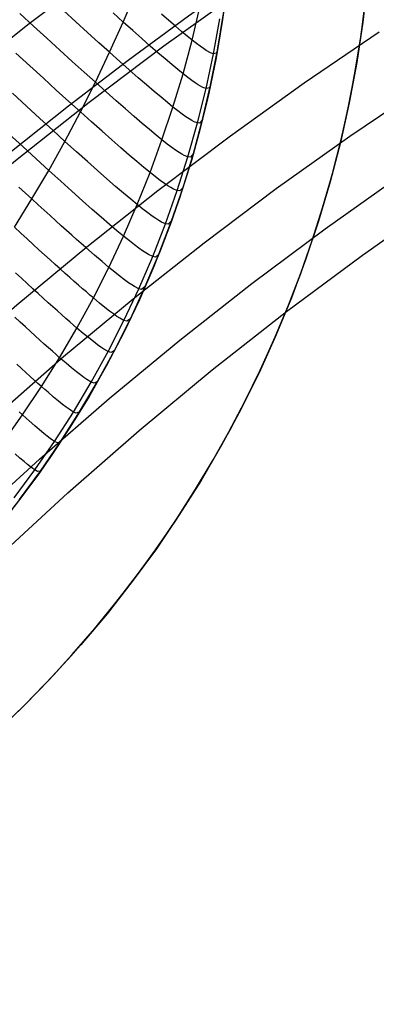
# Model space of a CAD drawing. Header units: millimetres. Extents: x -118 to 118, y -118 to 118.
# Tile 29 of 68: x -68 to -58, y 60 to 88. Entities that reach past the tile are written whole.
import ezdxf

# ---------------------------------------------------------------- set-up
doc = ezdxf.new("R2010")
doc.units = ezdxf.units.MM
doc.header["$MEASUREMENT"] = 0
doc.layers.add('Predefinito', color=5, linetype='Continuous')

msp = doc.modelspace()

# ---------------------------------------------------------------- linework, layer by layer
at = {"layer": 'Predefinito'}
for points in [[(-57.612, 91.723), (-59.869, 90.259), (-62.093, 88.741), (-64.279, 87.172), (-66.426, 85.552), (-68.534, 83.882), (-70.609, 82.157), (-72.637, 80.388), (-74.618, 78.573), (-76.553, 76.714), (-78.449, 74.803), (-80.291, 72.852), (-82.086, 70.855), (-83.834, 68.81), (-85.523, 66.73), (-87.155, 64.613), (-88.729, 62.46), (-90.244, 60.271), (-91.703, 58.046)], [(-58.429, 89.024), (-58.565, 87.861), (-58.741, 86.703), (-58.956, 85.551), (-59.211, 84.408), (-59.505, 83.274), (-59.838, 82.151), (-60.209, 81.04), (-60.618, 79.942), (-61.064, 78.859), (-61.547, 77.792), (-62.067, 76.742), (-62.622, 75.71), (-63.212, 74.698), (-63.837, 73.707), (-64.495, 72.738), (-65.186, 71.793), (-65.91, 70.871), (-66.664, 69.975), (-67.449, 69.105), (-68.263, 68.263), (-69.105, 67.449)], [(-62.464, 88.907), (-62.604, 87.872), (-62.779, 86.843), (-62.989, 85.82), (-63.235, 84.805), (-63.516, 83.799), (-63.832, 82.804), (-64.181, 81.82), (-64.565, 80.849), (-64.982, 79.892), (-65.432, 78.949), (-65.914, 78.023), (-66.428, 77.114), (-66.974, 76.224), (-67.549, 75.352), (-68.155, 74.502), (-68.79, 73.673)], [(-68.948, 67.596), (-68.263, 68.263), (-67.596, 68.948), (-66.944, 69.657), (-66.31, 70.388), (-65.693, 71.141), (-65.094, 71.915), (-64.516, 72.71), (-63.958, 73.524), (-63.422, 74.357), (-62.909, 75.209), (-62.419, 76.078), (-61.954, 76.963), (-61.514, 77.863), (-61.099, 78.777), (-60.712, 79.705), (-60.351, 80.644), (-60.019, 81.594), (-59.714, 82.553), (-59.438, 83.52), (-59.19, 84.494), (-58.972, 85.474), (-58.783, 86.458), (-58.623, 87.445), (-58.493, 88.434)], [(-62.534, 88.357), (-62.67, 87.457), (-62.834, 86.558), (-63.025, 85.664), (-63.243, 84.774), (-63.489, 83.891), (-63.761, 83.015), (-64.06, 82.148), (-64.386, 81.291), (-64.736, 80.445), (-65.112, 79.611), (-65.512, 78.79), (-65.936, 77.984), (-66.382, 77.193), (-66.851, 76.418), (-67.341, 75.661), (-67.851, 74.921), (-68.381, 74.2), (-68.929, 73.499)], [(-68.419, 74.15), (-67.817, 74.969), (-67.243, 75.808), (-66.698, 76.666), (-66.183, 77.54), (-65.695, 78.434), (-65.239, 79.343), (-64.814, 80.266), (-64.42, 81.203), (-64.059, 82.153), (-63.729, 83.115), (-63.432, 84.087), (-63.168, 85.068), (-62.937, 86.058), (-62.74, 87.055), (-62.576, 88.058)], [(-58.581, 81.172), (-56.692, 82.503), (-54.777, 83.786), (-52.502, 85.23), (-50.197, 86.608)], [(-74.318, 67.063), (-72.575, 68.946), (-70.784, 70.784), (-68.933, 72.587), (-67.037, 74.341)]]:
    msp.add_lwpolyline(points, dxfattribs=at)
for points in [[(-56.782, 95.569, -161), (-59.124, 94.128, -161), (-61.432, 92.631, -161), (-63.706, 91.079, -161), (-65.944, 89.473, -161), (-68.143, 87.815, -161), (-70.303, 86.104, -161), (-72.422, 84.343, -161), (-74.499, 82.531, -161), (-76.53, 80.671, -161), (-78.517, 78.763, -161), (-80.459, 76.805, -161), (-82.352, 74.8, -161), (-84.194, 72.751, -161), (-85.984, 70.657, -161), (-87.72, 68.521, -161), (-89.401, 66.342, -161), (-91.024, 64.123, -161), (-92.589, 61.865, -161), (-94.093, 59.57, -161)], [(-56.404, 92.808, -153.68), (-58.228, 91.667, -153.681), (-60.031, 90.492, -153.681), (-61.812, 89.282, -153.681), (-63.571, 88.038, -153.681), (-65.306, 86.761, -153.681), (-67.017, 85.451, -153.681), (-68.703, 84.109, -153.68), (-70.364, 82.735, -153.68), (-71.997, 81.329, -153.68), (-73.604, 79.893, -153.68), (-75.182, 78.426, -153.68), (-76.731, 76.93, -153.68), (-78.251, 75.404, -153.68), (-79.74, 73.849, -153.68), (-81.198, 72.266, -153.68), (-82.624, 70.655, -153.68), (-84.017, 69.017, -153.68), (-85.377, 67.352, -153.679), (-86.702, 65.66, -153.679), (-87.992, 63.943, -153.679), (-89.246, 62.2, -153.679), (-90.462, 60.434, -153.679), (-91.641, 58.645, -153.679)], [(-68.567, 81.972, -123.573), (-68.066, 82.784, -123.505), (-67.583, 83.607, -123.431), (-67.119, 84.44, -123.351), (-66.673, 85.283, -123.264), (-66.245, 86.136, -123.171), (-65.837, 86.997, -123.071), (-65.448, 87.866, -122.965), (-65.077, 88.744, -122.853)], [(-68.973, 67.572, -100.001), (-68.264, 68.261, -100.001), (-67.575, 68.97, -100), (-66.907, 69.699, -100), (-66.261, 70.446, -100), (-65.636, 71.212, -100), (-65.033, 71.996, -100), (-64.454, 72.797, -100), (-63.898, 73.614, -100), (-63.366, 74.448, -100), (-62.859, 75.295, -100), (-62.376, 76.157, -100), (-61.918, 77.033, -100), (-61.486, 77.921, -100), (-61.08, 78.822, -100), (-60.7, 79.733, -100), (-60.347, 80.656, -100), (-60.02, 81.588, -100), (-59.721, 82.531, -100), (-59.448, 83.481, -100), (-59.203, 84.44, -100), (-58.987, 85.405, -100), (-58.798, 86.375, -100), (-58.637, 87.351, -100), (-58.505, 88.331, -100)], [(-68.901, 75.783, -116.356), (-68.334, 76.58, -116.326), (-67.79, 77.395, -116.291), (-67.271, 78.226, -116.251), (-66.775, 79.076, -116.205), (-66.303, 79.942, -116.154), (-65.858, 80.821, -116.097), (-65.438, 81.715, -116.035), (-65.044, 82.623, -115.968), (-64.676, 83.545, -115.895), (-64.333, 84.479, -115.817), (-64.018, 85.425, -115.734), (-63.729, 86.382, -115.645), (-63.467, 87.35, -115.551), (-63.232, 88.328, -115.451)], [(-68.575, 74.197, -108.247), (-67.982, 75, -108.234), (-67.416, 75.822, -108.219), (-66.877, 76.664, -108.2), (-66.365, 77.523, -108.179), (-65.88, 78.402, -108.155), (-65.424, 79.297, -108.128), (-64.998, 80.207, -108.099), (-64.6, 81.133, -108.066), (-64.233, 82.073, -108.031), (-63.895, 83.026, -107.993), (-63.588, 83.992, -107.952), (-63.312, 84.969, -107.908), (-63.067, 85.957, -107.862), (-62.853, 86.955, -107.812), (-62.671, 87.961, -107.76)], [(-63.432, 84.087, -100), (-63.518, 83.986, -105.965), (-63.588, 83.992, -107.952), (-63.693, 84.032, -109.938), (-63.762, 84.069, -110.928), (-63.844, 84.119, -111.915), (-63.941, 84.183, -112.899), (-64.053, 84.264, -113.877), (-64.184, 84.362, -114.851), (-64.333, 84.479, -115.817), (-64.503, 84.617, -116.776), (-64.693, 84.776, -117.726), (-64.904, 84.954, -118.667), (-65.134, 85.152, -119.595), (-65.383, 85.37, -120.512), (-65.652, 85.607, -121.414), (-65.939, 85.862, -122.301), (-66.245, 86.136, -123.171), (-66.569, 86.428, -124.024), (-66.909, 86.737, -124.859), (-67.266, 87.062, -125.677), (-67.637, 87.401, -126.479), (-68.021, 87.753, -127.265), (-68.417, 88.117, -128.035)], [(-63.168, 85.068, -100), (-63.246, 84.966, -105.932), (-63.312, 84.969, -107.908), (-63.411, 85.005, -109.883), (-63.476, 85.039, -110.868), (-63.554, 85.085, -111.85), (-63.645, 85.146, -112.829), (-63.752, 85.221, -113.803), (-63.876, 85.314, -114.771), (-64.018, 85.425, -115.734), (-64.179, 85.556, -116.689), (-64.36, 85.705, -117.636), (-64.56, 85.875, -118.573), (-64.779, 86.063, -119.499), (-65.017, 86.269, -120.413), (-65.272, 86.494, -121.314), (-65.546, 86.736, -122.201), (-65.837, 86.997, -123.071), (-66.145, 87.274, -123.925), (-66.47, 87.568, -124.762), (-66.809, 87.876, -125.583), (-67.163, 88.199, -126.388)], [(-62.937, 86.058, -100), (-62.97, 85.977, -103.931), (-63.067, 85.957, -107.862), (-63.159, 85.989, -109.825), (-63.293, 86.064, -111.781), (-63.378, 86.12, -112.754), (-63.479, 86.191, -113.723), (-63.595, 86.278, -114.687), (-63.729, 86.382, -115.645), (-63.881, 86.505, -116.596), (-64.052, 86.646, -117.539), (-64.241, 86.806, -118.473), (-64.448, 86.983, -119.397), (-64.672, 87.178, -120.309), (-64.914, 87.391, -121.209), (-65.172, 87.62, -122.094), (-65.448, 87.866, -122.965), (-65.739, 88.129, -123.82)], [(-62.74, 87.055, -100), (-62.767, 86.977, -103.907), (-62.853, 86.955, -107.812), (-62.937, 86.984, -109.763), (-63.061, 87.052, -111.708), (-63.14, 87.105, -112.675), (-63.234, 87.171, -113.639), (-63.342, 87.252, -114.598), (-63.467, 87.35, -115.551), (-63.609, 87.465, -116.497), (-63.769, 87.598, -117.437), (-63.946, 87.747, -118.367), (-64.14, 87.914, -119.288), (-64.35, 88.097, -120.198)], [(-58.1, 87.579, -143.681), (-60.251, 86.11, -143.681), (-62.368, 84.591, -143.681), (-64.449, 83.022, -143.681), (-66.493, 81.403, -143.68), (-68.497, 79.737, -143.68), (-70.461, 78.023, -143.68), (-72.384, 76.262, -143.68), (-74.262, 74.456, -143.68), (-76.096, 72.605, -143.68), (-77.883, 70.71, -143.68), (-79.623, 68.773, -143.68), (-81.313, 66.795, -143.679), (-82.952, 64.776, -143.679), (-84.539, 62.718, -143.679), (-86.073, 60.623, -143.679), (-87.551, 58.491, -143.679)], [(-63.729, 83.115, -100), (-63.821, 83.017, -105.995), (-63.895, 83.026, -107.993), (-64.006, 83.071, -109.989), (-64.078, 83.11, -110.984), (-64.164, 83.163, -111.976), (-64.265, 83.232, -112.964), (-64.383, 83.317, -113.947), (-64.519, 83.421, -114.925), (-64.676, 83.545, -115.895), (-64.853, 83.69, -116.858), (-65.052, 83.857, -117.811), (-65.272, 84.044, -118.754), (-65.512, 84.252, -119.685), (-65.773, 84.48, -120.603), (-66.053, 84.728, -121.507), (-66.353, 84.996, -122.394), (-66.673, 85.283, -123.264), (-67.011, 85.589, -124.116), (-67.367, 85.913, -124.95), (-67.739, 86.252, -125.766), (-68.126, 86.607, -126.564), (-68.527, 86.976, -127.346)], [(-84.541, 59.121, -141.386), (-83.04, 61.213, -141.386), (-81.482, 63.27, -141.386), (-79.87, 65.291, -141.387), (-78.202, 67.274, -141.387), (-76.483, 69.217, -141.388), (-74.712, 71.118, -141.389), (-72.892, 72.975, -141.391), (-71.024, 74.785, -141.392), (-69.112, 76.547, -141.394), (-67.157, 78.259, -141.395), (-65.161, 79.92, -141.397), (-63.124, 81.529, -141.398), (-61.051, 83.086, -141.399), (-58.94, 84.589, -141.4), (-56.796, 86.039, -141.401)], [(-64.059, 82.153, -100), (-64.156, 82.061, -106.024), (-64.233, 82.073, -108.031), (-64.347, 82.122, -110.036), (-64.423, 82.165, -111.036), (-64.512, 82.221, -112.033), (-64.617, 82.294, -113.025), (-64.74, 82.384, -114.013), (-64.881, 82.493, -114.994), (-65.044, 82.623, -115.968), (-65.228, 82.776, -116.934), (-65.435, 82.95, -117.89), (-65.663, 83.146, -118.836), (-65.913, 83.363, -119.769), (-66.184, 83.602, -120.689), (-66.475, 83.861, -121.593), (-66.787, 84.141, -122.481), (-67.119, 84.44, -123.351), (-67.47, 84.759, -124.202), (-67.84, 85.097, -125.034), (-68.226, 85.451, -125.848), (-68.628, 85.821, -126.643)], [(-64.42, 81.203, -100), (-64.521, 81.117, -106.05), (-64.6, 81.133, -108.066), (-64.719, 81.187, -110.08), (-64.796, 81.233, -111.084), (-64.889, 81.293, -112.085), (-64.997, 81.37, -113.082), (-65.124, 81.465, -114.073), (-65.27, 81.579, -115.058), (-65.438, 81.715, -116.035), (-65.629, 81.874, -117.004), (-65.843, 82.056, -117.964), (-66.079, 82.26, -118.912), (-66.337, 82.487, -119.847), (-66.617, 82.735, -120.768), (-66.918, 83.005, -121.673), (-67.24, 83.295, -122.562), (-67.409, 83.449, -122.999), (-67.583, 83.607, -123.431), (-67.947, 83.938, -124.282), (-68.329, 84.289, -125.112), (-68.728, 84.657, -125.924)], [(-83.518, 57.699, -144.996), (-81.983, 59.839, -145), (-80.395, 61.933, -145.006), (-78.757, 63.977, -145.012), (-77.067, 65.976, -145.018), (-75.327, 67.93, -145.025), (-73.535, 69.84, -145.032), (-71.691, 71.708, -145.038), (-69.793, 73.535, -145.044), (-67.851, 75.313, -145.049), (-65.846, 77.057, -145.053), (-63.82, 78.732, -145.056), (-61.752, 80.357, -145.058), (-59.645, 81.929, -145.059), (-57.5, 83.449, -145.059)], [(-64.814, 80.266, -100), (-64.917, 80.188, -106.075), (-64.998, 80.207, -108.099), (-65.119, 80.267, -110.121), (-65.199, 80.315, -111.129), (-65.293, 80.379, -112.133), (-65.405, 80.46, -113.133), (-65.535, 80.559, -114.128), (-65.686, 80.679, -115.116), (-65.858, 80.821, -116.097), (-66.055, 80.986, -117.069), (-66.274, 81.175, -118.031), (-66.517, 81.388, -118.981), (-66.783, 81.623, -119.918), (-66.924, 81.749, -120.381), (-67.071, 81.88, -120.841), (-67.223, 82.017, -121.296), (-67.381, 82.16, -121.747), (-67.545, 82.308, -122.194), (-67.713, 82.461, -122.636), (-67.887, 82.62, -123.073), (-68.066, 82.784, -123.505), (-68.251, 82.953, -123.933), (-68.44, 83.127, -124.355)], [(-65.239, 79.343, -100), (-65.342, 79.274, -106.097), (-65.424, 79.297, -108.128), (-65.547, 79.362, -110.158), (-65.629, 79.413, -111.169), (-65.725, 79.481, -112.177), (-65.839, 79.565, -113.181), (-65.972, 79.669, -114.179), (-66.126, 79.794, -115.17), (-66.303, 79.942, -116.154), (-66.401, 80.024, -116.642), (-66.504, 80.113, -117.128), (-66.614, 80.208, -117.612), (-66.729, 80.309, -118.092), (-66.851, 80.416, -118.57), (-66.978, 80.529, -119.045), (-67.112, 80.648, -119.516), (-67.251, 80.772, -119.984), (-67.396, 80.903, -120.447), (-67.546, 81.039, -120.907), (-67.702, 81.18, -121.363), (-67.864, 81.328, -121.814), (-68.032, 81.48, -122.261), (-68.204, 81.639, -122.704), (-68.383, 81.803, -123.141), (-68.567, 81.972, -123.573)], [(-67.037, 74.341, -141.252), (-64.989, 76.138, -141.252), (-62.896, 77.876, -141.252), (-60.759, 79.555, -141.252), (-58.581, 81.172, -141.252)], [(-65.695, 78.434, -100), (-65.798, 78.374, -106.117), (-65.88, 78.402, -108.155), (-66.005, 78.471, -110.191), (-66.088, 78.526, -111.206), (-66.186, 78.597, -112.217), (-66.302, 78.686, -113.224), (-66.437, 78.794, -114.225), (-66.594, 78.923, -115.219), (-66.775, 79.076, -116.205), (-66.874, 79.162, -116.695), (-66.98, 79.254, -117.182), (-67.092, 79.352, -117.666), (-67.21, 79.456, -118.148), (-67.334, 79.567, -118.627), (-67.464, 79.683, -119.102), (-67.6, 79.806, -119.574), (-67.742, 79.934, -120.043), (-67.89, 80.068, -120.507), (-68.044, 80.208, -120.967), (-68.203, 80.354, -121.424), (-68.369, 80.506, -121.875), (-68.54, 80.663, -122.323)], [(-66.183, 77.54, -100), (-66.283, 77.491, -106.135), (-66.365, 77.523, -108.179), (-66.491, 77.597, -110.221), (-66.574, 77.655, -111.239), (-66.673, 77.73, -112.253), (-66.791, 77.822, -113.262), (-66.928, 77.934, -114.266), (-67.088, 78.068, -115.262), (-67.176, 78.144, -115.757), (-67.271, 78.226, -116.251), (-67.372, 78.315, -116.741), (-67.479, 78.41, -117.23), (-67.593, 78.511, -117.715), (-67.713, 78.618, -118.198), (-67.839, 78.732, -118.677), (-67.972, 78.852, -119.154), (-68.11, 78.978, -119.626), (-68.255, 79.11, -120.095), (-68.405, 79.248, -120.56), (-68.562, 79.392, -121.021)], [(-66.698, 76.666, -100), (-66.795, 76.628, -106.151), (-66.877, 76.664, -108.2), (-66.933, 76.697, -109.224), (-67.002, 76.744, -110.247), (-67.086, 76.805, -111.268), (-67.186, 76.882, -112.284), (-67.305, 76.978, -113.296), (-67.443, 77.094, -114.302), (-67.605, 77.232, -115.301), (-67.694, 77.311, -115.797), (-67.79, 77.395, -116.291), (-67.893, 77.486, -116.783), (-68.001, 77.584, -117.272), (-68.117, 77.688, -117.758), (-68.238, 77.798, -118.242), (-68.366, 77.915, -118.722), (-68.501, 78.037, -119.199)], [(-67.243, 75.808, -100), (-67.335, 75.781, -106.165), (-67.416, 75.822, -108.219), (-67.472, 75.858, -109.245), (-67.541, 75.907, -110.27), (-67.625, 75.971, -111.293), (-67.725, 76.051, -112.311), (-67.845, 76.15, -113.325), (-67.985, 76.27, -114.333), (-68.147, 76.413, -115.334), (-68.237, 76.493, -115.831), (-68.334, 76.58, -116.326), (-68.438, 76.673, -116.819)], [(-67.817, 74.969, -100), (-67.903, 74.954, -106.176), (-67.982, 75, -108.234), (-68.038, 75.038, -109.263), (-68.106, 75.09, -110.29), (-68.19, 75.156, -111.314), (-68.29, 75.24, -112.335), (-68.41, 75.342, -113.35), (-68.55, 75.466, -114.36)]]:
    msp.add_polyline3d(points, dxfattribs=at)

doc.saveas('drawing.dxf')
